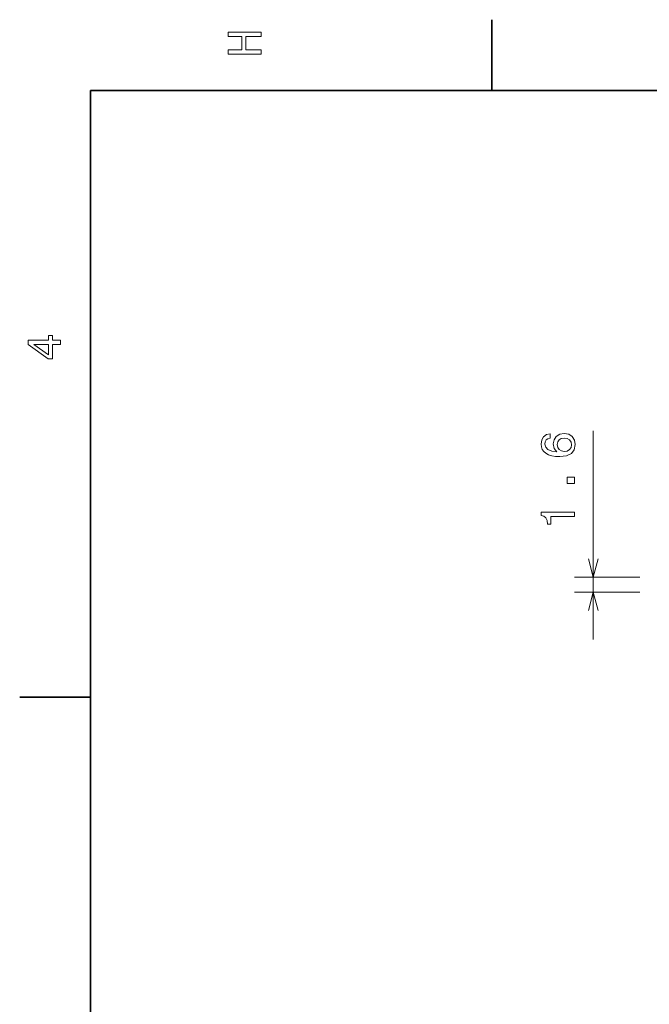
# Model space of a CAD drawing. Extents: x 0 to 420, y 0 to 297.
# Tile 7 of 30: x 2 to 69, y 190 to 294. Entities that reach past the tile are written whole.
import ezdxf

# ---------------------------------------------------------------- set-up
doc = ezdxf.new("R2010")
doc.units = 0

msp = doc.modelspace()

# ---------------------------------------------------------------- linework, layer by layer
at = {"color": 7, "lineweight": 35}
for p, q in [((52.5, 287), (52.5, 294.5)), ((410, 287), (10, 287)), ((10, 287), (10, 10)), ((10, 222.699997), (2.5, 222.699997))]:
    msp.add_line(p, q, dxfattribs=at)
at = {"color": 7, "lineweight": 13}
for p, q in [((63.237114, 228.807648), (63.237114, 250.917725)), ((68.173004, 235.409653), (61.237114, 235.409653)), ((68.173004, 233.807648), (61.237114, 233.807648))]:
    msp.add_line(p, q, dxfattribs=at)
for points in [[(28.083214, 290.829987), (28.083214, 291.299011), (26.439121, 291.299011), (26.439121, 292.701019), (28.083214, 292.701019), (28.083214, 293.164978), (24.583214, 293.164978), (24.583214, 292.701019), (26.010447, 292.701019), (26.010447, 291.299011), (24.583214, 291.299011), (24.583214, 290.829987)], [(6.833213, 260.077362), (6.833213, 260.53125), (5.965778, 260.53125), (5.965778, 261.030548), (5.56232, 261.030548), (5.56232, 260.53125), (3.408862, 260.53125), (3.408862, 260.072327), (5.521974, 258.539185), (5.965778, 258.539185), (5.965778, 260.077362)], [(5.56232, 258.96283), (3.993876, 260.077362), (5.56232, 260.077362)], [(58.680199, 250.610092), (58.271698, 250.514267), (57.969101, 250.292358), (57.777458, 249.949417), (57.711899, 249.505615), (57.7472, 249.208069), (57.843021, 248.950867), (57.999359, 248.723923), (58.221264, 248.532272), (58.498642, 248.380981), (58.83654, 248.270035), (59.234955, 248.199417), (59.6838, 248.179245), (60.39994, 248.259949), (60.919388, 248.507065), (61.232071, 248.905472), (61.337978, 249.45015), (61.2472, 249.939331), (61.01017, 250.312531), (60.636971, 250.554611), (60.162907, 250.64035), (59.6838, 250.554611), (59.315643, 250.322617), (59.083656, 249.964554), (59.002964, 249.520752), (59.103828, 249.041641), (59.391293, 248.683578), (58.83654, 248.759216), (58.438122, 248.920609), (58.201092, 249.167725), (58.120399, 249.510666), (58.160744, 249.762817), (58.266655, 249.954468), (58.443165, 250.080551), (58.680199, 250.146103)], [(60.16795, 250.151154), (60.485672, 250.095673), (60.727749, 249.954468), (60.88913, 249.727524), (60.939564, 249.445099), (60.88913, 249.147552), (60.732792, 248.920609), (60.490715, 248.774353), (60.172993, 248.728958), (59.860313, 248.779388), (59.623283, 248.920609), (59.471985, 249.152588), (59.416512, 249.465271), (59.471985, 249.73761), (59.61824, 249.954468), (59.85527, 250.095673)], [(61.237114, 245.315704), (61.237114, 246.011673), (60.485672, 246.011673), (60.485672, 245.315704)], [(61.237114, 241.836884), (61.237114, 242.295822), (57.711899, 242.295822), (57.711899, 241.952881), (58.019535, 241.862106), (58.226307, 241.680542), (58.347343, 241.403168), (58.387688, 241.019882), (58.745758, 241.019882), (58.745758, 241.836884)]]:
    msp.add_lwpolyline(points, close=True, dxfattribs=at)
for points in [[(62.719475, 237.341507), (63.237114, 235.409653), (63.754753, 237.341507)], [(63.754753, 231.875809), (63.237114, 233.807648), (62.719475, 231.875809)]]:
    msp.add_lwpolyline(points, dxfattribs=at)

doc.saveas('drawing.dxf')
